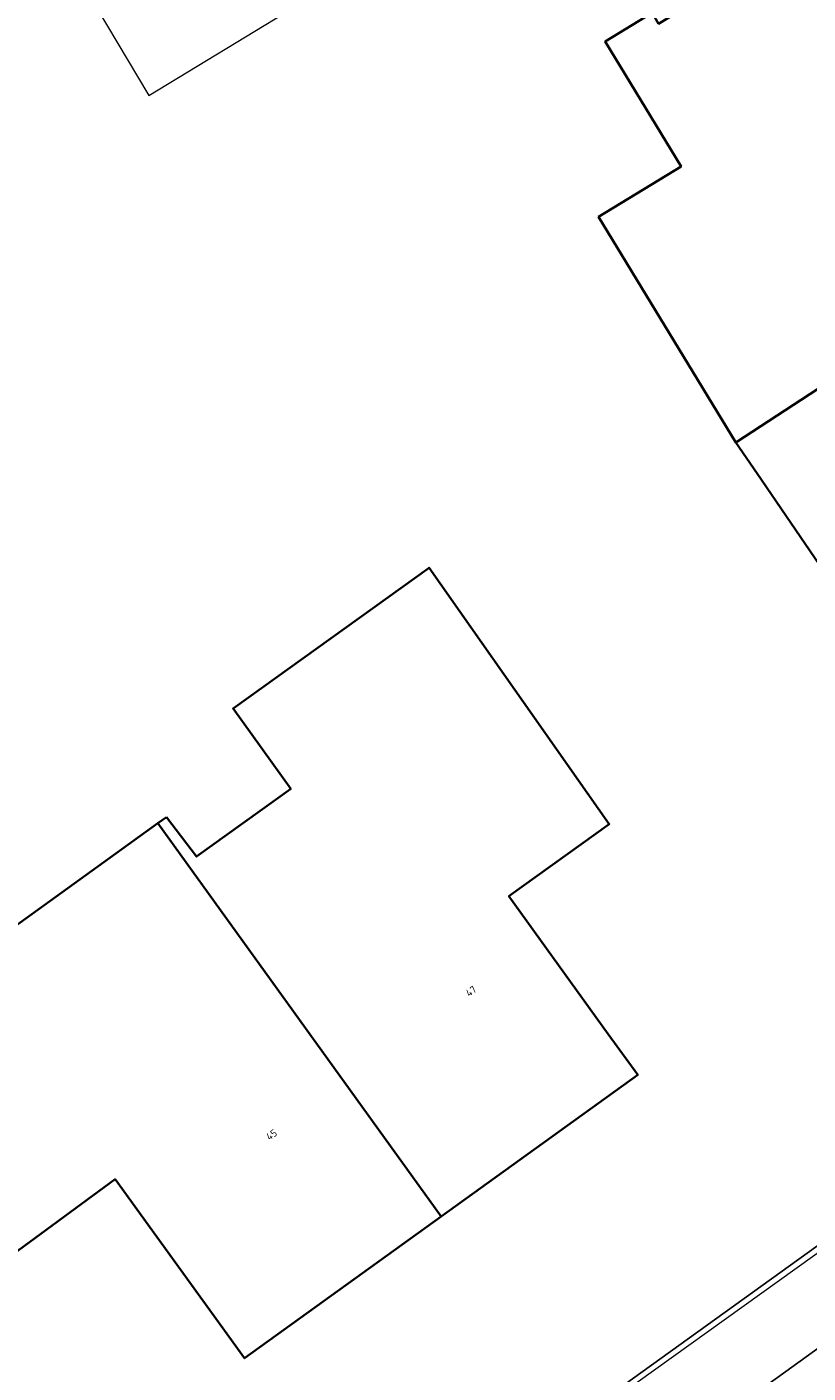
# Model space of a CAD drawing. Header units: metres. Extents: x 237319 to 238937, y 510065 to 511489.
# Tile 63 of 176: x 237839 to 237858, y 510977 to 511009. Entities that reach past the tile are written whole.
import ezdxf
from ezdxf.enums import TextEntityAlignment as Align

# ---------------------------------------------------------------- set-up
doc = ezdxf.new("R2010")
doc.units = ezdxf.units.M
for name, color, linetype, lineweight in [('B-WE-FV-GELEIDING_WILDRASTER-G', 252, 'Continuous', 18), ('B-WE-KG-GRENS_PERCEEL-GV', 252, 'Continuous', 18), ('B-WE-OG-BEBOUWING-GV', 252, 'Continuous', 35), ('B-WE-OG-BEBOUWING-T18', 252, 'Continuous', 18), ('B-WE-OG-BEBOUWING_SCHUUR-GV', 252, 'Continuous', 18), ('B-WE-OG-TERREIN_ERF-GV', 252, 'Continuous', 18), ('B-WE-VH-OPENVERHARDING-GV', 252, 'Continuous', 18)]:
    doc.layers.add(name, color=color, linetype=linetype, lineweight=lineweight)
doc.styles.add('NLCS-ISO-M100-T18', font='NLCS-ISO.ttf', dxfattribs={"height": 0.18})

# ---------------------------------------------------------------- blocks, each defined once
blk = doc.blocks.new('brk-2025')
at = {"layer": 'B-WE-KG-GRENS_PERCEEL-GV', "flags": 128}
blk.add_lwpolyline([(237871.962, 511009.732), (237872.356, 511009.134), (237874.549, 511005.857), (237876.788, 511002.611), (237879.071, 510999.396), (237881.399, 510996.213), (237860.653, 510981.32), (237852.557, 510975.51)], dxfattribs=at)
blk = doc.blocks.new('bgt-2025')
at = {"layer": 'B-WE-OG-BEBOUWING-GV', "flags": 128}
for points in [[(237863.757, 511015.132), (237854.341, 511009.423), (237854.183, 511009.683), (237853.046, 511008.994), (237854.889, 511005.955), (237852.884, 511004.729), (237856.219, 510999.253), (237862.011, 511003.031), (237860.211, 511005.785), (237866.179, 511009.418), (237864.894, 511011.528), (237865.663, 511011.996)], [(237862.447, 511002.393), (237862.011, 511003.031), (237856.219, 510999.253), (237856.735, 510998.496), (237860.582, 510992.858), (237863.63, 510994.925), (237865.964, 510991.506), (237866.707, 510992.015), (237867.226, 510991.282), (237870.306, 510993.376), (237869.8, 510994.121), (237875.053, 510997.692), (237873.079, 511000.594), (237872.335, 511000.088), (237870.367, 511002.983), (237864.686, 510999.12)], [(237842.381, 510990.15), (237842.175, 510990.001), (237849.056, 510980.446), (237853.833, 510983.887), (237853.119, 510984.879), (237850.706, 510988.228), (237853.141, 510989.981), (237848.764, 510996.207), (237844.001, 510992.785), (237845.402, 510990.836), (237843.112, 510989.191)], [(237842.175, 510990.001), (237835.019, 510984.848), (237838.783, 510979.623), (237841.134, 510981.354), (237844.279, 510977.006), (237849.056, 510980.446)]]:
    blk.add_lwpolyline(points, close=True, dxfattribs=at)
at = {"layer": 'B-WE-OG-BEBOUWING_SCHUUR-GV', "flags": 128}
blk.add_lwpolyline([(237839.422, 511011.934), (237841.951, 511007.678), (237845.478, 511009.812), (237842.949, 511013.943)], close=True, dxfattribs=at)
at = {"layer": 'B-WE-OG-TERREIN_ERF-GV', "flags": 128}
for points in [[(237764.665, 510912.475), (237766.251, 510913.611), (237860.667, 510981.508), (237881.401, 510996.416), (237880.107, 510998.243), (237878.133, 511001.028), (237875.078, 511005.454), (237874.522, 511006.281), (237872.305, 511009.625), (237870.713, 511012.068), (237864.341, 511022.361), (237862.845, 511024.952), (237861.081, 511028.048), (237854.87, 511039.827)], [(237866.179, 511009.418), (237860.211, 511005.785), (237862.011, 511003.031), (237862.447, 511002.393), (237864.686, 510999.12), (237870.367, 511002.983), (237872.335, 511000.088), (237873.079, 511000.594), (237875.053, 510997.692), (237869.8, 510994.121), (237870.306, 510993.376), (237867.226, 510991.282), (237866.707, 510992.015), (237865.964, 510991.506), (237863.63, 510994.925), (237860.582, 510992.858), (237856.735, 510998.496), (237856.219, 510999.253), (237852.884, 511004.729), (237854.889, 511005.955), (237853.046, 511008.994), (237854.183, 511009.683)]]:
    blk.add_lwpolyline(points, dxfattribs=at)
blk.add_lwpolyline([(237842.175, 510990.001), (237842.381, 510990.15), (237843.112, 510989.191), (237845.402, 510990.836), (237844.001, 510992.785), (237848.764, 510996.207), (237853.141, 510989.981), (237850.706, 510988.228), (237853.119, 510984.879), (237853.833, 510983.887), (237849.056, 510980.446), (237844.279, 510977.006), (237841.134, 510981.354), (237838.783, 510979.623), (237835.019, 510984.848)], close=True, dxfattribs=at)
at = {"layer": 'B-WE-VH-OPENVERHARDING-GV', "flags": 128}
for points in [[(237883.822, 511000.384), (237883.521, 511000.816), (237883.497, 511000.85), (237881.573, 510999.282), (237880.107, 510998.243), (237881.401, 510996.416), (237860.667, 510981.508), (237766.251, 510913.611), (237764.665, 510912.475)], [(237767.525, 510908.975), (237768.693, 510909.809), (237767.229, 510911.902), (237784.489, 510924.258), (237787.734, 510926.581), (237797.407, 510933.506), (237804.184, 510938.358), (237811.604, 510943.67), (237818.402, 510948.562), (237827.954, 510955.436), (237834.645, 510960.25), (237842.03, 510965.584), (237848.94, 510970.562), (237858.481, 510977.434), (237861.868, 510979.873), (237868.977, 510984.994), (237878.037, 510991.537), (237879.568, 510989.561), (237883.41, 510992.3)]]:
    blk.add_lwpolyline(points, dxfattribs=at)
blk.add_lwpolyline([(237858.481, 510977.434), (237848.94, 510970.562), (237842.03, 510965.584), (237843.463, 510963.603), (237850.375, 510968.578), (237859.914, 510975.445), (237863.302, 510977.883), (237870.404, 510982.995), (237868.977, 510984.994), (237861.868, 510979.873)], close=True, dxfattribs=at)
at = {"layer": 'B-WE-KG-GRENS_PERCEEL-GV'}
blk.add_blockref('brk-2025', (0, 0), dxfattribs=at)
at = {"layer": 'B-WE-OG-BEBOUWING-T18', "style": 'NLCS-ISO-M100-T18'}
for s, rotation, p in [('47', 35.7, (237849.784, 510985.922)), ('45', 35.8, (237844.936, 510982.436))]:
    blk.add_text(s, height=0.18, rotation=rotation, dxfattribs=at).set_placement(p, align=Align.MIDDLE)

msp = doc.modelspace()

# ---------------------------------------------------------------- block references
at = {"layer": 'B-WE-FV-GELEIDING_WILDRASTER-G'}
msp.add_blockref('bgt-2025', (0, 0), dxfattribs=at)

doc.saveas('drawing.dxf')
